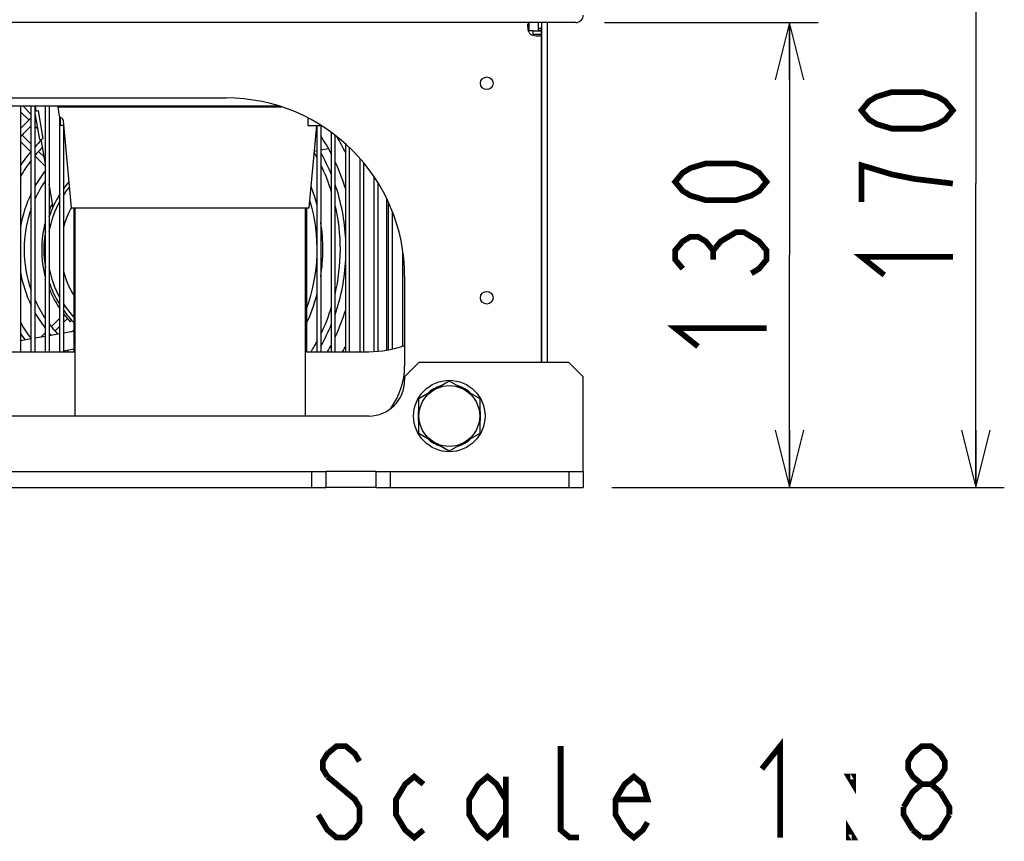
# Model space of a CAD drawing. Extents: x 28 to 410, y 34 to 287.
# Tile 7 of 32: x 105 to 139, y 44 to 73. Entities that reach past the tile are written whole.
import ezdxf

# ---------------------------------------------------------------- set-up
doc = ezdxf.new("R2010")
doc.units = 0
doc.header["$LTSCALE"] = 23.1
doc.layers.get('0').update_dxf_attribs({"linetype": 'CONTINUOUS'})
for name, color, linetype in [('ALL_AXIS', 7, 'CONTINUOUS'), ('ALL_DIM', 7, 'CONTINUOUS'), ('ALL_FEATURES', 7, 'CONTINUOUS'), ('ALL_NOTE', 7, 'CONTINUOUS')]:
    doc.layers.add(name, color=color, linetype=linetype)
doc.dimstyles.get("Standard").update_dxf_attribs({"dimtxt": 2.5, "dimasz": 2.5, "dimexe": 1.25, "dimexo": 0.625, "dimtad": 1, "dimcen": 2.5, "dimazin": 3, "dimtfac": 1, "dimtmove": 0, "dimatfit": 3})

# ---------------------------------------------------------------- blocks, each defined once
blk = doc.blocks.new('_OPEN')
at = {"color": 0, "linetype": 'BYBLOCK'}
for p, q in [((0, 0), (-1, 0.25)), ((-1, -0.25), (0, 0)), ((-1, 0), (0, 0))]:
    blk.add_line(p, q, dxfattribs=at)
blk = doc.blocks.new('*D12')
at = {"layer": 'ALL_DIM', "color": 2, "linetype": 'CONTINUOUS'}
for p, q in [((125.013, 72.58), (132.489, 72.58)), ((131.489, 72.58), (131.489, 64.449)), ((131.489, 56.318), (131.489, 64.449)), ((125.275, 56.318), (132.489, 56.318))]:
    blk.add_line(p, q, dxfattribs=at)
at = {"layer": 'ALL_DIM', "color": 2, "linetype": 'CONTINUOUS', "xscale": 2, "yscale": 2, "zscale": 2}
for p, rotation in [((131.489, 72.58), 90), ((131.489, 56.318), 270)]:
    blk.add_blockref('_OPEN', p, dxfattribs=dict(at, rotation=rotation))
blk = doc.blocks.new('*D13')
at = {"layer": 'ALL_DIM', "color": 2, "linetype": 'CONTINUOUS'}
for p, q in [((128.325, 77.58), (139.006, 77.58)), ((138.006, 77.58), (138.006, 66.949)), ((138.006, 56.318), (138.006, 66.949)), ((125.275, 56.318), (139.006, 56.318))]:
    blk.add_line(p, q, dxfattribs=at)
at = {"layer": 'ALL_DIM', "color": 2, "linetype": 'CONTINUOUS', "xscale": 2, "yscale": 2, "zscale": 2}
for p, rotation in [((138.006, 77.58), 90), ((138.006, 56.318), 270)]:
    blk.add_blockref('_OPEN', p, dxfattribs=dict(at, rotation=rotation))

msp = doc.modelspace()

# ---------------------------------------------------------------- linework, layer by layer
at = {"layer": 'ALL_AXIS', "color": 7, "linetype": 'CONTINUOUS'}
for p, q in [((122.713, 72.293), (122.713, 72.58)), ((122.525, 72.293), (122.813, 72.293)), ((122.813, 70.443), (122.825, 70.443)), ((122.813, 69.943), (122.825, 69.943)), ((105.945, 69.304), (105.902, 69.63)), ((105.974, 69.655), (105.974, 69.63)), ((105.974, 69.26), (105.974, 68.98)), ((114.634, 69.246), (114.634, 68.98)), ((106.102, 68.98), (105.974, 68.98)), ((114.634, 68.98), (115.077, 68.98)), ((115.077, 68.995), (115.077, 68.98)), ((122.813, 68.83), (122.825, 68.83)), ((122.813, 68.33), (122.825, 68.33)), ((106.494, 58.818), (106.494, 66.105)), ((114.557, 58.818), (114.557, 66.105)), ((118.525, 59.431), (119.588, 60.045)), ((119.588, 60.045), (120.65, 59.431)), ((118.525, 58.204), (118.525, 59.431)), ((120.65, 59.431), (120.65, 58.204)), ((119.588, 57.591), (118.525, 58.204)), ((120.65, 58.204), (119.588, 57.591)), ((117.025, 56.318), (115.275, 56.318))]:
    msp.add_line(p, q, dxfattribs=at)
at = {"layer": 'ALL_AXIS', "color": 3, "linetype": 'CONTINUOUS'}
msp.add_line((117.025, 56.88), (115.275, 56.88), dxfattribs=at)
for centre in [(120.9, 70.455), (120.9, 62.955)]:
    msp.add_circle(centre, 0.222, dxfattribs=at)
at = {"layer": 'ALL_AXIS', "color": 7, "linetype": 'CONTINUOUS'}
for radius in [1.25, 1.062]:
    msp.add_circle((119.588, 58.818), radius, dxfattribs=at)
for centre, radius, start, end in [((109.025, 64.643), 6.138, 131.5145, 136.3765), ((109.025, 64.643), 5.938, 133.219, 138.4386), ((109.025, 64.643), 5.938, 130.9777, 131.6095), ((109.025, 64.643), 5.125, 135.7299, 140.3002), ((109.025, 64.643), 5.325, 134.2094, 137.7004), ((109.025, 64.643), 5.325, 139.8153, 146.5679), ((109.025, 64.643), 6.75, 28.2928, 30.0746), ((109.025, 64.643), 6.95, 22.0275, 29.1453), ((109.025, 64.643), 5.125, 142.4971, 150.0068), ((109.025, 64.643), 6.75, 17.2843, 26.0275), ((109.025, 64.643), 4.513, 142.2251, 150.9081), ((109.025, 64.643), 4.312, 145.7132, 156.1208), ((109.025, 64.643), 6.138, 14.5519, 21.1031), ((109.025, 64.643), 6.95, 2.9306, 19.0403), ((109.025, 64.643), 4.513, 154.2903, 170.0023), ((109.025, 64.643), 3.7, 154.0052, 158.5267), ((109.025, 64.643), 5.938, 339.5427, 16.7627), ((109.025, 64.643), 6.75, 346.5231, 13.272), ((109.025, 64.643), 4.312, 160.624, 199.3875), ((109.025, 64.643), 3.7, 164.6326, 195.5465), ((109.025, 64.643), 6.138, 351.1096, 8.8454), ((109.025, 64.643), 6.95, 340.8267, 357.1067), ((109.025, 64.643), 4.513, 190.1191, 205.6818), ((109.025, 64.643), 3.7, 201.5507, 214.0031), ((109.025, 64.643), 6.138, 335.1363, 345.3421), ((109.025, 64.643), 4.312, 204.054, 214.1692), ((109.025, 64.643), 4.513, 209.1228, 217.816), ((109.025, 64.643), 3.7, 217.3809, 223.064), ((109.025, 64.643), 6.75, 333.9785, 342.7194), ((109.025, 64.643), 5.125, 209.9181, 217.4753), ((109.025, 64.643), 4.312, 217.1292, 223.2525), ((109.025, 64.643), 6.95, 330.8437, 338.0337), ((109.025, 64.643), 5.325, 213.4454, 216.3847), ((109.025, 64.643), 4.513, 220.2748, 221.6426), ((109.025, 64.643), 6.75, 327.9945, 331.7326), ((109.025, 64.643), 4.513, 231.543, 232.4299), ((119.588, 58.818), 1.094, 106.2709, 133.7291), ((119.588, 58.818), 1.094, 46.2709, 73.7291), ((119.588, 58.818), 1.094, 166.2709, 193.7291), ((119.588, 58.818), 1.094, 346.2709, 13.7291), ((119.588, 58.818), 1.094, 226.2709, 253.7291), ((119.588, 58.818), 1.094, 286.2709, 313.7291)]:
    msp.add_arc(centre, radius, start, end, dxfattribs=at)
at = {"layer": 'ALL_DIM', "color": 2, "linetype": 'CONTINUOUS', "const_width": 0.2}
for points in [[(137.206, 69.509), (136.94, 69.189), (136.673, 69.029), (136.14, 68.869), (135.073, 68.869), (134.54, 69.029), (134.273, 69.189), (134.006, 69.509), (134.273, 69.829), (134.54, 69.989), (135.073, 70.149), (136.14, 70.149), (136.673, 69.989), (136.94, 69.829), (137.206, 69.509)], [(130.689, 67.009), (130.423, 66.689), (130.156, 66.529), (129.623, 66.369), (128.556, 66.369), (128.023, 66.529), (127.756, 66.689), (127.489, 67.009), (127.756, 67.329), (128.023, 67.489), (128.556, 67.649), (129.623, 67.649), (130.156, 67.489), (130.423, 67.329), (130.689, 67.009)], [(137.206, 66.949), (135.873, 67.109), (135.073, 67.269), (134.54, 67.429), (134.006, 67.589), (134.006, 66.309)], [(127.756, 63.969), (127.489, 64.289), (127.489, 64.609), (127.756, 64.929), (128.023, 65.089), (128.289, 65.089), (128.556, 64.929), (128.823, 64.609), (129.089, 64.929), (129.356, 65.089), (129.623, 65.249), (129.889, 65.249), (130.156, 65.089), (130.423, 64.929), (130.689, 64.609), (130.689, 64.289), (130.423, 63.969), (130.156, 63.809)], [(128.823, 64.289), (128.823, 64.609)], [(134.806, 63.749), (134.006, 64.389), (137.206, 64.389)], [(128.289, 61.249), (127.489, 61.889), (130.689, 61.889)]]:
    msp.add_lwpolyline(points, dxfattribs=at)
at = {"layer": 'ALL_FEATURES', "color": 7, "linetype": 'CONTINUOUS'}
for p, q in [((124.013, 72.58), (62.038, 72.58)), ((122.383, 72.293), (122.383, 72.58)), ((122.713, 72.38), (122.763, 72.38)), ((122.825, 60.693), (122.825, 72.58)), ((122.525, 72.293), (122.383, 72.293)), ((122.525, 72.169), (122.525, 72.293)), ((122.525, 72.169), (122.813, 72.169)), ((122.713, 72.318), (122.813, 72.318)), ((113.633, 69.655), (72.418, 69.655)), ((104.588, 69.655), (104.588, 61.068)), ((104.963, 69.368), (104.676, 69.655)), ((104.963, 61.068), (104.963, 69.655)), ((105.088, 69.655), (105.088, 61.068)), ((105.135, 69.49), (105.106, 69.655)), ((105.463, 61.068), (105.463, 69.655)), ((105.588, 69.655), (105.588, 61.068)), ((105.902, 69.63), (113.717, 69.63)), ((105.963, 69.63), (105.963, 69.655)), ((106.213, 69.63), (106.213, 69.655)), ((104.885, 69.163), (104.588, 69.46)), ((105.088, 69.482), (105.197, 69.501)), ((105.088, 69.398), (105.247, 68.495)), ((105.197, 69.501), (105.37, 68.516)), ((105.963, 61.068), (105.963, 69.269)), ((105.182, 68.867), (105.088, 68.96)), ((106.369, 66.105), (106.087, 69.142)), ((106.088, 68.98), (106.088, 61.068)), ((114.682, 66.105), (114.948, 68.98)), ((114.963, 61.068), (114.963, 68.98)), ((115.088, 68.988), (115.088, 61.068)), ((104.647, 68.641), (104.963, 68.325)), ((114.924, 68.719), (114.963, 68.725)), ((115.463, 61.068), (115.463, 68.733)), ((115.588, 68.644), (115.588, 61.068)), ((104.588, 68.417), (104.949, 68.057)), ((105.247, 68.495), (105.37, 68.516)), ((105.463, 67.631), (105.309, 68.505)), ((115.963, 61.068), (115.963, 68.33)), ((105.09, 67.915), (105.463, 67.542)), ((105.218, 68.07), (105.421, 67.867)), ((114.963, 68.091), (114.864, 68.073)), ((115.359, 68.161), (115.088, 68.113)), ((116.088, 68.212), (116.088, 61.068)), ((116.463, 61.068), (116.463, 67.82)), ((116.588, 67.673), (116.588, 61.068)), ((122.825, 67.33), (122.813, 67.33)), ((105.719, 66.181), (105.588, 66.922)), ((116.963, 61.077), (116.963, 67.174)), ((117.088, 66.977), (117.088, 61.082)), ((117.463, 61.131), (117.463, 66.277)), ((106.369, 66.105), (114.682, 66.105)), ((106.463, 61.068), (106.463, 66.105)), ((114.588, 66.105), (114.588, 61.068)), ((117.588, 65.976), (117.588, 61.161)), ((117.963, 61.265), (117.963, 64.539)), ((106.102, 62.382), (106.088, 62.368)), ((105.963, 62.243), (105.667, 61.947)), ((106.23, 62.227), (106.088, 62.085)), ((106.322, 62.116), (106.376, 62.17)), ((105.463, 61.743), (105.306, 61.586)), ((105.588, 61.636), (105.963, 61.702)), ((105.963, 61.96), (105.796, 61.793)), ((106.088, 61.724), (106.354, 61.771)), ((104.588, 61.459), (104.963, 61.526)), ((105.088, 61.548), (105.463, 61.614)), ((97.057, 61.068), (106.494, 61.068)), ((106.463, 61.155), (106.088, 61.089)), ((106.113, 61.068), (106.145, 61.099)), ((114.557, 61.068), (116.775, 61.068)), ((114.775, 56.318), (114.775, 56.88)), ((115.275, 56.318), (115.275, 56.88)), ((117.025, 56.318), (117.025, 56.88)), ((117.525, 56.318), (117.525, 56.88)), ((123.775, 56.88), (123.775, 56.318)), ((124.275, 56.88), (124.275, 56.318)), ((70.775, 56.318), (115.275, 56.318)), ((117.025, 56.318), (124.275, 56.318))]:
    msp.add_line(p, q, dxfattribs=at)
at = {"layer": 'ALL_FEATURES', "color": 3, "linetype": 'CONTINUOUS'}
for p, q in [((123.025, 60.693), (123.025, 72.58)), ((122.813, 60.693), (122.813, 72.318)), ((74.275, 69.943), (111.775, 69.943)), ((117.388, 66.431), (117.388, 61.121)), ((118.025, 63.693), (118.025, 60.568)), ((118.525, 60.693), (118.025, 60.193)), ((123.775, 60.693), (118.525, 60.693)), ((124.275, 60.193), (123.775, 60.693)), ((118.025, 60.193), (118.025, 60.068)), ((124.275, 56.88), (124.275, 60.193)), ((116.775, 58.818), (69.275, 58.818)), ((70.775, 56.88), (115.275, 56.88)), ((117.025, 56.88), (124.275, 56.88))]:
    msp.add_line(p, q, dxfattribs=at)
for points in [[(122.338, 72.473), (122.338, 72.478), (122.34, 72.514), (122.345, 72.543), (122.354, 72.564), (122.366, 72.576), (122.383, 72.58)], [(122.378, 72.23), (122.363, 72.284), (122.351, 72.337), (122.343, 72.389), (122.339, 72.436), (122.338, 72.473)], [(122.463, 72.149), (122.517, 72.136), (122.571, 72.126), (122.622, 72.119), (122.669, 72.116), (122.69, 72.116)], [(122.69, 72.116), (122.711, 72.116), (122.747, 72.12), (122.776, 72.126), (122.796, 72.137), (122.809, 72.151), (122.813, 72.169)]]:
    msp.add_lwpolyline(points, dxfattribs=at)
at = {"layer": 'ALL_FEATURES', "color": 7, "linetype": 'CONTINUOUS'}
for points in [[(122.383, 72.293), (122.37, 72.292), (122.361, 72.291)], [(122.522, 72.135), (122.523, 72.141), (122.525, 72.154), (122.525, 72.169)]]:
    msp.add_lwpolyline(points, dxfattribs=at)
for centre, radius, start, end in [((124.013, 72.843), 0.263, 270, 360), ((122.763, 72.318), 0.0625, 0, 90), ((106.007, 69.312), 0.0625, 187.5482, 256.3006), ((105.963, 69.13), 0.125, 5.3034, 76.3005), ((109.025, 64.643), 7.25, 34.9537, 35.3284), ((109.025, 64.643), 7.25, 27.3192, 33.2219), ((109.025, 64.643), 7.712, 25.8666, 30.8798), ((109.025, 64.643), 7.25, 16.8821, 25.0083), ((109.025, 64.643), 3.5, 141.2197, 147.1912), ((109.025, 64.643), 3.625, 139.2153, 144.1417), ((109.025, 64.643), 3.625, 147.832, 161.8321), ((109.025, 64.643), 3.5, 151.149, 169.7163), ((105.596, 66.159), 0.125, 336.1532, 10), ((109.025, 64.643), 3.037, 151.1059, 165.4107), ((109.025, 64.643), 3.625, 169.9382, 190.0618), ((109.025, 64.643), 3.5, 190.2837, 208.851), ((109.025, 64.643), 3.037, 194.5893, 212.3296), ((109.025, 64.643), 3.625, 198.1679, 212.168), ((109.025, 64.643), 3.5, 212.8088, 222.8655), ((109.025, 64.643), 3.625, 215.8583, 224.9342), ((109.025, 64.643), 7.25, 334.9917, 343.1179), ((106.321, 61.955), 0.188, 40.4012, 44.8209), ((106.321, 61.955), 0.188, 280, 319.3805), ((109.025, 64.643), 7.25, 330.4248, 332.6808), ((109.025, 64.643), 7.712, 332.3497, 334.1334), ((116.775, 64.818), 3.75, 270, 289.49)]:
    msp.add_arc(centre, radius, start, end, dxfattribs=at)
at = {"layer": 'ALL_FEATURES', "color": 3, "linetype": 'CONTINUOUS'}
for centre, radius, start, end in [((122.763, 72.318), 0.263, 76.5176, 90), ((122.588, 72.366), 0.25, 212.8574, 240), ((111.775, 63.693), 6.25, 0, 90), ((115.525, 60.568), 2.5, 323.1672, 360), ((116.775, 60.068), 1.25, 270, 360)]:
    msp.add_arc(centre, radius, start, end, dxfattribs=at)
at = {"layer": 'ALL_NOTE', "color": 2, "linetype": 'CONTINUOUS', "const_width": 0.2}
for points in [[(130.523, 46.472), (131.163, 47.272), (131.163, 44.072)], [(116.443, 46.739), (116.283, 47.006), (115.963, 47.272), (115.643, 47.272), (115.323, 47.006), (115.163, 46.739), (115.163, 46.472), (115.323, 46.206)], [(124.123, 44.072), (123.803, 44.072), (123.483, 44.339), (123.483, 47.272)], [(136.123, 45.939), (135.803, 46.206), (135.643, 46.472), (135.643, 46.739), (135.803, 47.006), (136.123, 47.272), (136.443, 47.272), (136.763, 47.006), (136.923, 46.739), (136.923, 46.472), (136.763, 46.206), (136.443, 45.939)], [(115.323, 46.206), (116.283, 45.406), (116.443, 45.139), (116.443, 44.606), (116.283, 44.339), (115.963, 44.072), (115.643, 44.072), (115.323, 44.339), (115.163, 44.606), (115.003, 44.872)], [(118.683, 44.339), (118.363, 44.072), (118.043, 44.339), (117.723, 44.872), (117.723, 45.406), (118.043, 45.939), (118.363, 46.206), (118.683, 45.939)], [(121.563, 44.872), (121.243, 44.339), (120.923, 44.072), (120.603, 44.339), (120.283, 44.872), (120.283, 45.406), (120.603, 45.939), (120.923, 46.206), (121.243, 45.939), (121.563, 45.406)], [(121.563, 46.206), (121.563, 44.072)], [(126.523, 44.606), (126.363, 44.339), (126.043, 44.072), (125.723, 44.339), (125.403, 44.872), (125.403, 45.406), (125.723, 45.939), (126.043, 46.206), (126.363, 45.939), (126.523, 45.406), (125.403, 45.406)], [(133.723, 46.206), (133.723, 45.939), (133.563, 46.206), (133.723, 46.206)], [(135.483, 45.139), (135.803, 45.672), (136.123, 45.939), (136.443, 45.939), (136.763, 45.672)], [(136.763, 45.672), (137.083, 45.139), (137.083, 44.872)], [(135.803, 44.339), (135.483, 44.872), (135.483, 45.139)], [(137.083, 44.872), (136.763, 44.339), (136.443, 44.072), (136.123, 44.072)], [(133.723, 44.072), (133.563, 44.072), (133.563, 44.339), (133.723, 44.072)], [(136.123, 44.072), (135.803, 44.339)]]:
    msp.add_lwpolyline(points, dxfattribs=at)

# ---------------------------------------------------------------- dimensions: what is measured, and where the dimension line sits
at = {"layer": 'ALL_DIM', "color": 2, "linetype": 'CONTINUOUS'}
for base, p1, picture, middle in [((138.006, 56.318), (128.325, 77.58), '*D13', (137.206, 63.109)), ((131.489, 56.318), (125.013, 72.58), '*D12', (130.689, 60.609))]:
    dim = msp.add_linear_dim(base=base, p1=p1, p2=(125.275, 56.318), angle=270, dimstyle='Standard', dxfattribs=at)
    dim.commit()
    dim.dimension.update_dxf_attribs({"geometry": picture, "text_midpoint": middle, "dimtype": 128})

doc.saveas('drawing.dxf')
